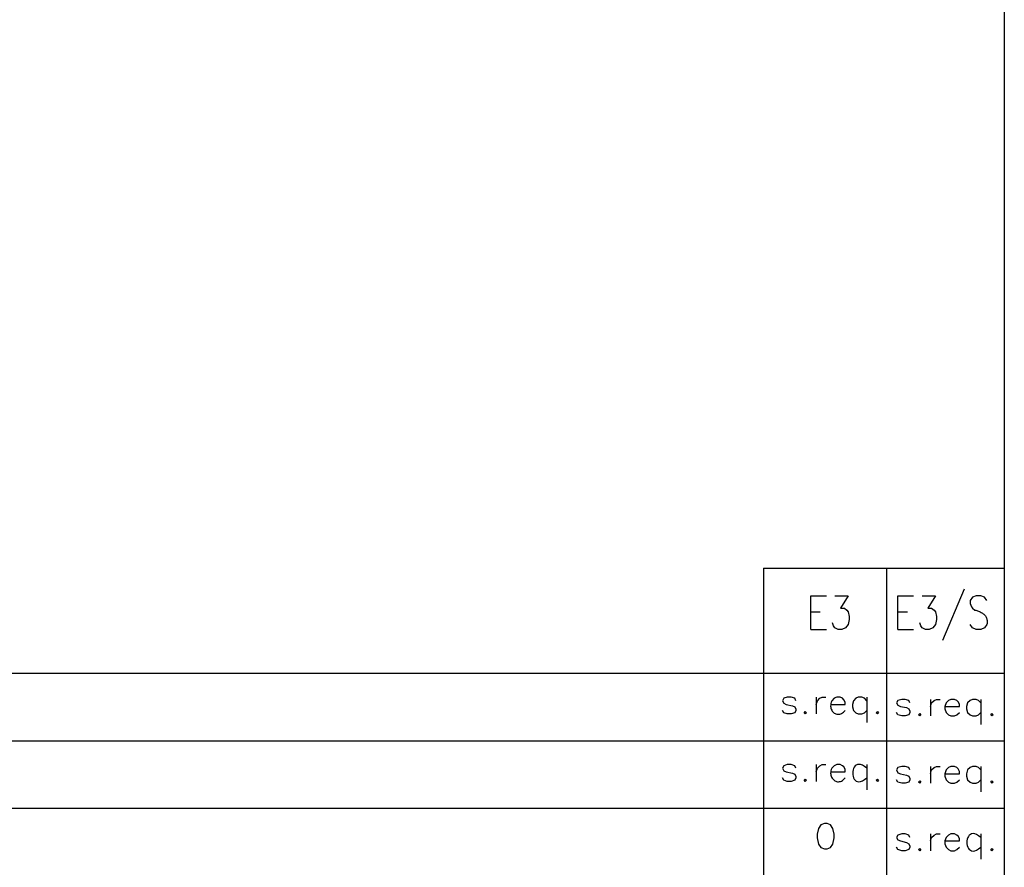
# Model space of a CAD drawing. Header units: millimetres. Extents: x 7 to 3083, y -677 to 294.
# Tile 119 of 256: x 781 to 842, y 93 to 146. Entities that reach past the tile are written whole.
import ezdxf

# ---------------------------------------------------------------- set-up
doc = ezdxf.new("R2010")
doc.units = ezdxf.units.MM
doc.layers.add('DGE_CONTORNOS', color=7, linetype='Continuous', lineweight=0)
doc.layers.add('DGE_DATOS', color=7, linetype='Continuous', lineweight=0)

# ---------------------------------------------------------------- blocks, each defined once
blk = doc.blocks.new('DGE_BT_003')
at = {"layer": 'DGE_CONTORNOS', "lineweight": 25}
for points in [[(201.9935, 293.8851), (201.9935, 3.2244)], [(186.9863, 111.5554), (186.9863, 34.6992)], [(186.9863, 111.5554), (201.9935, 111.5554)], [(194.6487, 111.5554), (194.6487, 42.0441)], [(189.9285, 107.7454), (189.9285, 109.8409), (190.9022, 109.8409)], [(191.4313, 109.8409), (192.2568, 109.8409), (191.7912, 109.0577), (192.024, 109.0577), (192.1722, 108.9519), (192.2568, 108.8461), (192.3203, 108.5497), (192.3203, 108.3592), (192.2568, 108.0417), (192.0875, 107.8512), (191.8758, 107.7454), (191.643, 107.7454), (191.4313, 107.8512), (191.3467, 107.9571), (191.2832, 108.1476)], [(195.3683, 107.7454), (195.3683, 109.8409), (196.342, 109.8409)], [(196.8712, 109.8409), (197.6967, 109.8409), (197.231, 109.0577), (197.4638, 109.0577), (197.612, 108.9519), (197.6967, 108.8461), (197.7602, 108.5497), (197.7602, 108.3592), (197.6967, 108.0417), (197.5485, 107.8512), (197.3157, 107.7454), (197.0828, 107.7454), (196.8712, 107.8512), (196.7865, 107.9571), (196.723, 108.1476)], [(199.4958, 110.2431), (198.1412, 107.0469)], [(200.914, 109.5446), (200.7658, 109.7562), (200.533, 109.8409), (200.2367, 109.8409), (200.0038, 109.7562), (199.8557, 109.5446), (199.8557, 109.354), (199.9403, 109.1424), (200.0038, 109.0577), (200.152, 108.9519), (200.2139, 108.9341), (200.274, 108.9156), (200.3322, 108.8961), (200.3884, 108.8757), (200.4425, 108.854), (200.4944, 108.8311), (200.5439, 108.8066), (200.591, 108.7807), (200.6355, 108.753), (200.6773, 108.7235), (200.7163, 108.6919), (200.7523, 108.6583), (200.7853, 108.6225), (200.8152, 108.5842), (200.8418, 108.5435), (200.8649, 108.5001), (200.8846, 108.4539), (200.9006, 108.4048), (200.9129, 108.3527), (200.9213, 108.2974), (200.9257, 108.2388), (200.9261, 108.1767), (200.9222, 108.1111), (200.914, 108.0417), (200.7658, 107.8512), (200.533, 107.7454), (200.2367, 107.7454), (200.0038, 107.8512), (199.8557, 108.0417)], [(189.9285, 108.8461), (190.5212, 108.8461)], [(195.3683, 108.8461), (195.961, 108.8461)], [(189.9285, 107.7454), (190.9022, 107.7454)], [(195.3683, 107.7454), (196.342, 107.7454)], [(23.622, 105.0149), (201.9935, 105.0149)], [(188.9972, 103.3004), (188.9337, 103.4486), (188.7008, 103.5121), (188.468, 103.5121), (188.2563, 103.4486), (188.1717, 103.3004), (188.2563, 103.1522), (188.4045, 103.0676), (188.7855, 102.9829), (188.9337, 102.9194), (188.9972, 102.7712), (188.9972, 102.6865), (188.9337, 102.5384), (188.7008, 102.4749), (188.468, 102.4749), (188.2563, 102.5384), (188.1717, 102.6865)], [(190.2672, 103.5121), (190.2672, 102.4749)], [(190.2672, 103.0676), (190.3518, 103.3004), (190.5, 103.4486), (190.6482, 103.5121), (190.881, 103.5121)], [(191.1773, 103.0676), (192.0663, 103.0676), (192.0663, 103.2157), (192.0028, 103.3639), (191.9182, 103.4486), (191.77, 103.5121), (191.5583, 103.5121), (191.389, 103.4486), (191.2408, 103.3004), (191.208, 103.2114), (191.1856, 103.1262), (191.1731, 103.045), (191.1697, 102.968), (191.175, 102.8955), (191.1881, 102.8276), (191.2086, 102.7648), (191.2358, 102.7071), (191.269, 102.6548), (191.3077, 102.6083), (191.3512, 102.5676), (191.3988, 102.5331), (191.45, 102.505), (191.504, 102.4835), (191.5604, 102.4689), (191.6184, 102.4614), (191.6774, 102.4613), (191.7368, 102.4687), (191.796, 102.484), (191.8543, 102.5074), (191.9111, 102.5391), (191.9658, 102.5794), (192.0178, 102.6284), (192.0663, 102.6865)], [(193.421, 103.3004), (193.2728, 103.4486), (193.1247, 103.5121), (192.8918, 103.5121), (192.7437, 103.4486), (192.5955, 103.3004), (192.532, 103.0676), (192.532, 102.9194), (192.5955, 102.6865), (192.7437, 102.5384), (192.8918, 102.4749), (193.1247, 102.4749), (193.2728, 102.5384), (193.421, 102.6865)], [(193.421, 103.5121), (193.421, 101.9457)], [(196.1092, 103.1734), (196.0457, 103.3216), (195.8128, 103.3851), (195.6012, 103.3851), (195.3683, 103.3216), (195.2837, 103.1734), (195.3683, 103.0252), (195.5165, 102.9406), (195.8975, 102.8771), (196.0457, 102.7924), (196.1092, 102.6442), (196.1092, 102.5595), (196.0457, 102.4114), (195.8128, 102.3479), (195.6012, 102.3479), (195.3683, 102.4114), (195.2837, 102.5595)], [(197.4003, 103.3851), (197.4003, 102.3479)], [(197.4003, 102.9406), (197.4638, 103.1734), (197.612, 103.3216), (197.7602, 103.3851), (197.993, 103.3851)], [(198.2893, 102.9406), (199.1995, 102.9406), (199.1995, 103.0887), (199.1148, 103.2369), (199.0302, 103.3216), (198.882, 103.3851), (198.6703, 103.3851), (198.5222, 103.3216), (198.374, 103.1734), (198.2893, 102.9406), (198.2893, 102.7924), (198.374, 102.5595), (198.5222, 102.4114), (198.6703, 102.3479), (198.882, 102.3479), (199.0302, 102.4114), (199.1995, 102.5595)], [(200.533, 103.1734), (200.3848, 103.3216), (200.2367, 103.3851), (200.0038, 103.3851), (199.8557, 103.3216), (199.7075, 103.1734), (199.644, 102.9406), (199.644, 102.7924), (199.7075, 102.5595), (199.8557, 102.4114), (200.0038, 102.3479), (200.2367, 102.3479), (200.3848, 102.4114), (200.533, 102.5595)], [(200.533, 103.3851), (200.533, 101.8187)], [(189.5898, 102.6231), (189.6745, 102.5384), (189.5898, 102.4749), (189.5263, 102.5384), (189.5898, 102.6231)], [(194.0983, 102.6231), (194.1618, 102.5384), (194.0983, 102.4749), (194.0137, 102.5384), (194.0983, 102.6231)], [(196.723, 102.4961), (196.7865, 102.4114), (196.723, 102.3479), (196.6383, 102.4114), (196.723, 102.4961)], [(201.2103, 102.4961), (201.295, 102.4114), (201.2103, 102.3479), (201.1468, 102.4114), (201.2103, 102.4961)], [(23.622, 100.8027), (201.9935, 100.8027)], [(188.9972, 99.0882), (188.9337, 99.2364), (188.7008, 99.3211), (188.468, 99.3211), (188.2563, 99.2364), (188.1717, 99.0882), (188.2563, 98.94), (188.4045, 98.8766), (188.7855, 98.7919), (188.9337, 98.7284), (188.9972, 98.5802), (188.9972, 98.4956), (188.9337, 98.3474), (188.7008, 98.2627), (188.468, 98.2627), (188.2563, 98.3474), (188.1717, 98.4956)], [(190.2672, 99.3211), (190.2672, 98.2627)], [(190.2672, 98.8766), (190.3518, 99.0882), (190.5, 99.2364), (190.6482, 99.3211), (190.881, 99.3211)], [(191.1773, 98.8766), (192.0663, 98.8766), (192.0663, 99.0247), (192.0028, 99.1729), (191.9182, 99.2364), (191.77, 99.3211), (191.5583, 99.3211), (191.389, 99.2364), (191.2408, 99.0882), (191.209, 99.0107), (191.1871, 98.9344), (191.1744, 98.8599), (191.1706, 98.7876), (191.1749, 98.7179), (191.1869, 98.6512), (191.2059, 98.5881), (191.2314, 98.529), (191.2629, 98.4744), (191.2998, 98.4246), (191.3415, 98.3802), (191.3874, 98.3416), (191.4371, 98.3092), (191.4898, 98.2835), (191.5452, 98.2651), (191.6025, 98.2542), (191.6614, 98.2514), (191.7211, 98.2571), (191.7811, 98.2717), (191.8408, 98.2958), (191.8998, 98.3298), (191.9574, 98.3741), (192.0131, 98.4292), (192.0663, 98.4956)], [(193.421, 99.0882), (193.281, 99.1995), (193.1532, 99.2752), (193.0376, 99.3188), (192.9342, 99.3333), (192.8431, 99.322), (192.7641, 99.2882), (192.6973, 99.235), (192.6427, 99.1658), (192.6003, 99.0836), (192.57, 98.9917), (192.5519, 98.8934), (192.546, 98.7919), (192.5523, 98.6904), (192.5706, 98.5921), (192.6011, 98.5002), (192.6438, 98.418), (192.6986, 98.3487), (192.7655, 98.2956), (192.8445, 98.2617), (192.9356, 98.2505), (193.0388, 98.265), (193.1541, 98.3085), (193.2815, 98.3843), (193.421, 98.4956)], [(193.421, 99.3211), (193.421, 97.7547)], [(196.1092, 98.9824), (196.0457, 99.1306), (195.8128, 99.1941), (195.6012, 99.1941), (195.3683, 99.1306), (195.2837, 98.9824), (195.3683, 98.813), (195.5165, 98.7496), (195.8975, 98.6649), (196.0457, 98.6014), (196.1092, 98.4532), (196.1092, 98.3685), (196.0457, 98.2204), (195.8128, 98.1569), (195.6012, 98.1569), (195.3683, 98.2204), (195.2837, 98.3685)], [(197.4003, 99.1941), (197.4003, 98.1569)], [(197.4003, 98.7496), (197.4638, 98.9824), (197.612, 99.1306), (197.7602, 99.1941), (197.993, 99.1941)], [(198.2893, 98.7496), (199.1995, 98.7496), (199.1995, 98.8977), (199.1148, 99.0459), (199.0302, 99.1306), (198.882, 99.1941), (198.6703, 99.1941), (198.5222, 99.1306), (198.374, 98.9824), (198.2893, 98.7496), (198.2893, 98.6014), (198.374, 98.3685), (198.5222, 98.2204), (198.6703, 98.1569), (198.882, 98.1569), (199.0302, 98.2204), (199.1995, 98.3685)], [(200.533, 98.9824), (200.3848, 99.1306), (200.2367, 99.1941), (200.0038, 99.1941), (199.8557, 99.1306), (199.7075, 98.9824), (199.644, 98.7496), (199.644, 98.6014), (199.7075, 98.3685), (199.8557, 98.2204), (200.0038, 98.1569), (200.2367, 98.1569), (200.3848, 98.2204), (200.533, 98.3685)], [(200.533, 99.1941), (200.533, 97.6277)], [(189.5898, 98.4109), (189.6745, 98.3474), (189.5898, 98.2627), (189.5263, 98.3474), (189.5898, 98.4109)], [(194.0983, 98.4109), (194.1618, 98.3474), (194.0983, 98.2627), (194.0137, 98.3474), (194.0983, 98.4109)], [(196.723, 98.3051), (196.7865, 98.2204), (196.723, 98.1569), (196.6383, 98.2204), (196.723, 98.3051)], [(201.2103, 98.3051), (201.295, 98.2204), (201.2103, 98.1569), (201.1468, 98.2204), (201.2103, 98.3051)], [(23.622, 96.6117), (201.9935, 96.6117)], [(190.7963, 95.638), (190.5635, 95.5746), (190.4153, 95.3417), (190.3307, 94.9819), (190.3307, 94.749), (190.4153, 94.3681), (190.5635, 94.1564), (190.7963, 94.0717), (190.9445, 94.0717), (191.1562, 94.1564), (191.3043, 94.3681), (191.389, 94.749), (191.389, 94.9819), (191.3043, 95.3417), (191.1562, 95.5746), (190.9445, 95.638), (190.7963, 95.638)], [(196.1092, 94.7702), (196.0457, 94.9184), (195.8128, 95.0031), (195.6012, 95.0031), (195.3683, 94.9184), (195.2837, 94.7702), (195.3683, 94.622), (195.5165, 94.5586), (195.8975, 94.4739), (196.0457, 94.3892), (196.1092, 94.2411), (196.1092, 94.1775), (196.0457, 94.0294), (195.8128, 93.9447), (195.6012, 93.9447), (195.3683, 94.0294), (195.2837, 94.1775)], [(197.4003, 95.0031), (197.4003, 93.9447)], [(197.4003, 94.5586), (197.4638, 94.7702), (197.612, 94.9184), (197.7602, 95.0031), (197.993, 95.0031)], [(198.2893, 94.5586), (199.1995, 94.5586), (199.1995, 94.7067), (199.1148, 94.8549), (199.0302, 94.9184), (198.882, 95.0031), (198.6703, 95.0031), (198.5222, 94.9184), (198.374, 94.7702), (198.2893, 94.5586), (198.2893, 94.3892), (198.374, 94.1775), (198.5222, 94.0294), (198.6703, 93.9447), (198.882, 93.9447), (199.0302, 94.0294), (199.1995, 94.1775)], [(200.533, 94.7702), (200.3932, 94.8815), (200.2655, 94.9572), (200.15, 95.0008), (200.0466, 95.0153), (199.9554, 95.0041), (199.8764, 94.9703), (199.8095, 94.9171), (199.7548, 94.8478), (199.7122, 94.7657), (199.6818, 94.6738), (199.6636, 94.5755), (199.6575, 94.474), (199.6636, 94.3725), (199.6818, 94.2742), (199.7122, 94.1824), (199.7548, 94.1002), (199.8095, 94.0309), (199.8764, 93.9777), (199.9554, 93.9439), (200.0466, 93.9326), (200.15, 93.9471), (200.2655, 93.9906), (200.3932, 94.0663), (200.533, 94.1775)], [(200.533, 95.0031), (200.533, 93.4156)], [(196.723, 94.0929), (196.7865, 94.0294), (196.723, 93.9447), (196.6383, 94.0294), (196.723, 94.0929)], [(201.2103, 94.0929), (201.295, 94.0294), (201.2103, 93.9447), (201.1468, 94.0294), (201.2103, 94.0929)]]:
    blk.add_lwpolyline(points, dxfattribs=at)
at = {"layer": 'DGE_DATOS', "flags": 1}
for tag, p in [('NORMA', (12, -5)), ('LAMINA', (12, -8)), ('PAGINA_PDF', (12, -11))]:
    blk.add_attdef(tag, p, '', height=1.5, dxfattribs=at)

msp = doc.modelspace()

# ---------------------------------------------------------------- block references
msp.add_blockref('DGE_BT_003', (640, 0))

doc.saveas('drawing.dxf')
